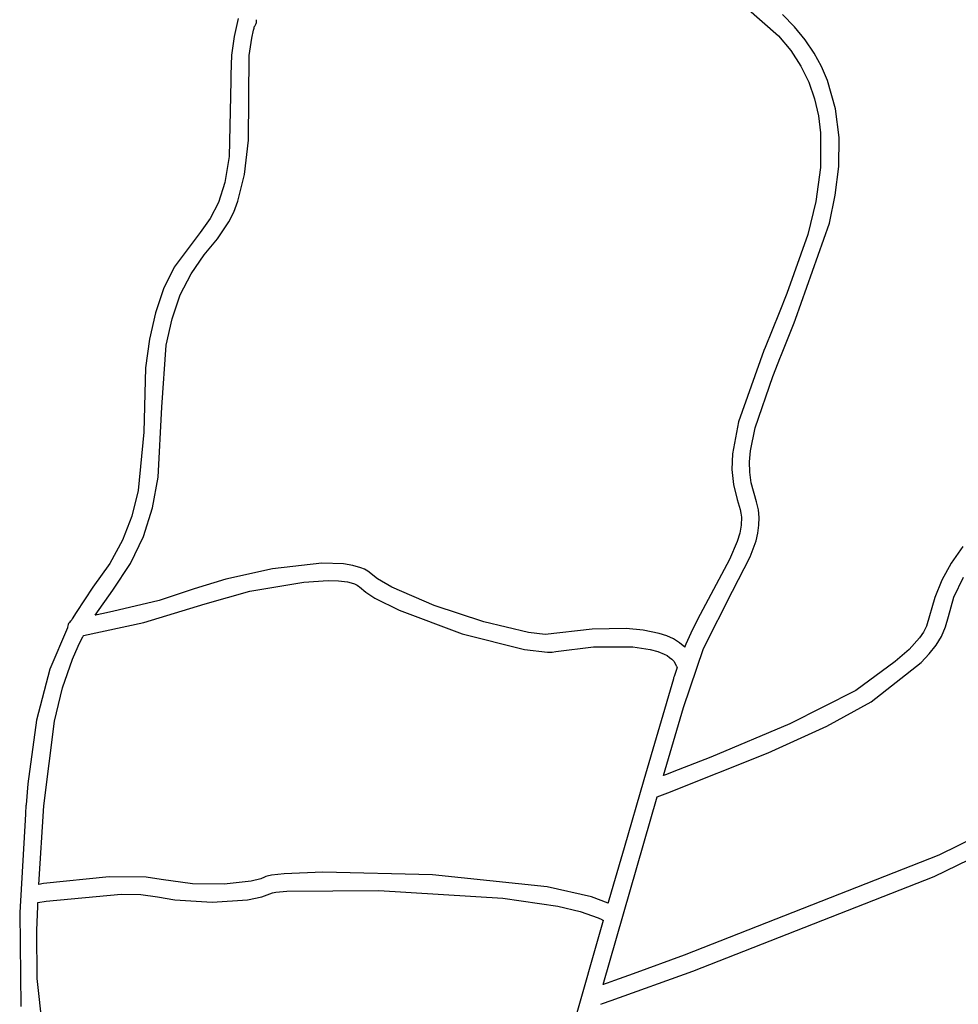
# Model space of a CAD drawing. Extents: x -74.1 to 10.8, y -36.7 to 44.6.
# Tile 61 of 199: x -44.1 to -41.9, y 3 to 5.3. Entities that reach past the tile are written whole.
import ezdxf

# ---------------------------------------------------------------- set-up
doc = ezdxf.new("R2010")
doc.units = 0

msp = doc.modelspace()

# ---------------------------------------------------------------- linework, layer by layer
at = {"layer": 'Layer 1', "color": 7, "linetype": 'CONTINUOUS'}
for p, q in [((-42.379566, 5.294444), (-42.302726, 5.22748)), ((-42.264794, 5.248003), (-42.293515, 5.27712)), ((-43.572695, 5.26771), (-43.582447, 5.225851)), ((-43.532626, 5.251064), (-43.53173, 5.252768)), ((-43.53173, 5.252768), (-43.530992, 5.254551)), ((-43.530992, 5.254551), (-43.53042, 5.256402)), ((-43.53042, 5.256402), (-43.530024, 5.258314)), ((-43.530067, 5.264919), (-43.530083, 5.265034)), ((-43.529972, 5.264305), (-43.530067, 5.264919)), ((-43.530024, 5.258314), (-43.529811, 5.260274)), ((-43.529791, 5.262275), (-43.529972, 5.264305)), ((-43.529811, 5.260274), (-43.529791, 5.262275)), ((-43.540866, 5.221369), (-43.53667, 5.2407)), ((-43.53667, 5.2407), (-43.535493, 5.245454)), ((-43.535493, 5.245454), (-43.534887, 5.247819)), ((-43.534887, 5.247819), (-43.534868, 5.247893)), ((-43.534855, 5.247934), (-43.533671, 5.24945)), ((-43.533671, 5.24945), (-43.532626, 5.251064)), ((-42.240042, 5.217845), (-42.264794, 5.248003)), ((-43.582447, 5.225851), (-43.588457, 5.181709)), ((-43.54665, 5.181175), (-43.540866, 5.221369)), ((-42.302726, 5.22748), (-42.273527, 5.192397)), ((-42.219048, 5.186768), (-42.240042, 5.217845)), ((-42.273527, 5.192397), (-42.24994, 5.155791)), ((-42.201599, 5.154896), (-42.219048, 5.186768)), ((-43.588457, 5.181709), (-43.590259, 5.135235)), ((-43.548839, 4.982317), (-43.54665, 5.181175)), ((-42.24994, 5.155791), (-42.231562, 5.11791)), ((-42.187486, 5.12235), (-42.201599, 5.154896)), ((-43.589939, 5.121624), (-43.593627, 4.943466)), ((-43.590259, 5.135235), (-43.589997, 5.123247)), ((-43.589997, 5.123247), (-43.589939, 5.121624)), ((-42.231562, 5.11791), (-42.21799, 5.078999)), ((-42.168416, 5.055731), (-42.187486, 5.12235)), ((-42.21799, 5.078999), (-42.208818, 5.039305)), ((-42.160146, 4.987894), (-42.168416, 5.055731)), ((-42.208818, 5.039305), (-42.203645, 4.999073)), ((-42.203645, 4.999073), (-42.203678, 4.917984)), ((-43.557773, 4.900941), (-43.548839, 4.982317)), ((-42.160984, 4.919821), (-42.160146, 4.987894)), ((-43.593627, 4.943466), (-43.603801, 4.882843)), ((-42.203678, 4.917984), (-42.21486, 4.837703)), ((-42.169235, 4.852497), (-42.160984, 4.919821)), ((-43.603801, 4.882843), (-43.618942, 4.835668)), ((-43.573334, 4.838563), (-43.557773, 4.900941)), ((-43.583364, 4.812859), (-43.573334, 4.838563)), ((-42.21486, 4.837703), (-42.233961, 4.760199)), ((-42.183209, 4.786904), (-42.169235, 4.852497)), ((-43.618942, 4.835668), (-43.63861, 4.797799)), ((-43.594767, 4.789934), (-43.583364, 4.812859)), ((-43.63861, 4.797799), (-43.662364, 4.765095)), ((-43.621317, 4.749802), (-43.594767, 4.789934)), ((-42.262479, 4.5615), (-42.183209, 4.786904)), ((-43.662364, 4.765095), (-43.722988, 4.683417)), ((-43.652615, 4.712193), (-43.621317, 4.749802)), ((-42.233961, 4.760199), (-42.283005, 4.621408)), ((-43.683636, 4.668115), (-43.652615, 4.712193)), ((-43.722988, 4.683417), (-43.747991, 4.632503)), ((-43.708802, 4.618146), (-43.683636, 4.668115)), ((-43.747991, 4.632503), (-43.767509, 4.576176)), ((-43.728166, 4.562109), (-43.708802, 4.618146)), ((-42.283005, 4.621408), (-42.301574, 4.57599)), ((-43.767509, 4.576176), (-43.781589, 4.514284)), ((-43.74178, 4.499827), (-43.728166, 4.562109)), ((-42.301574, 4.57599), (-42.334288, 4.494436)), ((-42.265978, 4.553017), (-42.262545, 4.561339)), ((-42.262545, 4.561339), (-42.262518, 4.561405)), ((-42.262511, 4.561421), (-42.262479, 4.5615)), ((-42.29737, 4.474482), (-42.272566, 4.536961)), ((-42.272566, 4.536961), (-42.265978, 4.553017)), ((-43.781589, 4.514284), (-43.790276, 4.446673)), ((-43.752009, 4.354554), (-43.74178, 4.499827)), ((-42.334288, 4.494436), (-42.336931, 4.487743)), ((-42.337031, 4.487491), (-42.396872, 4.319902)), ((-42.337003, 4.487561), (-42.337031, 4.487491)), ((-42.336931, 4.487743), (-42.336997, 4.487577)), ((-42.316279, 4.426554), (-42.298125, 4.47257)), ((-42.298125, 4.47257), (-42.29737, 4.474482)), ((-43.790276, 4.446673), (-43.79469, 4.29545)), ((-42.357642, 4.305853), (-42.316279, 4.426554)), ((-43.760963, 4.189653), (-43.752009, 4.354554)), ((-42.396872, 4.319902), (-42.410993, 4.24446)), ((-42.368393, 4.252077), (-42.357642, 4.305853)), ((-43.79469, 4.29545), (-43.808087, 4.159074)), ((-42.410993, 4.24446), (-42.412195, 4.208131)), ((-42.370536, 4.226427), (-42.368393, 4.252077)), ((-42.370236, 4.201449), (-42.370536, 4.226427)), ((-43.774115, 4.117791), (-43.760963, 4.189653)), ((-42.412195, 4.208131), (-42.408766, 4.172465)), ((-42.367279, 4.177027), (-42.370236, 4.201449)), ((-42.408766, 4.172465), (-42.40016, 4.137264)), ((-42.354269, 4.131925), (-42.367279, 4.177027)), ((-43.808087, 4.159074), (-43.822838, 4.098644)), ((-42.40016, 4.137264), (-42.392656, 4.114175)), ((-42.349967, 4.113467), (-42.354269, 4.131925)), ((-43.822838, 4.098644), (-43.844533, 4.041761)), ((-43.795178, 4.050777), (-43.774115, 4.117791)), ((-42.392656, 4.114175), (-42.39095, 4.105114)), ((-42.39095, 4.105114), (-42.390065, 4.095985)), ((-42.390065, 4.095985), (-42.390606, 4.077443)), ((-42.348151, 4.095147), (-42.349967, 4.113467)), ((-42.390606, 4.077443), (-42.393976, 4.058397)), ((-42.351174, 4.058573), (-42.348619, 4.076878)), ((-42.348619, 4.076878), (-42.348151, 4.095147)), ((-43.825749, 3.98695), (-43.795178, 4.050777)), ((-42.393976, 4.058397), (-42.399875, 4.038692)), ((-42.355615, 4.040142), (-42.351174, 4.058573)), ((-43.844533, 4.041761), (-43.874353, 3.987202)), ((-42.399875, 4.038692), (-42.418056, 3.996692)), ((-42.36936, 4.002556), (-42.355615, 4.040142)), ((-41.869718, 4.027068), (-41.896984, 3.988046)), ((-43.874353, 3.987202), (-43.914368, 3.931523)), ((-43.867425, 3.924652), (-43.825749, 3.98695)), ((-43.376364, 3.987761), (-43.49186, 3.974586)), ((-43.32553, 3.986228), (-43.376364, 3.987761)), ((-43.303438, 3.982743), (-43.32553, 3.986228)), ((-43.284172, 3.977183), (-43.303438, 3.982743)), ((-42.418056, 3.996692), (-42.493445, 3.855872)), ((-42.410721, 3.922026), (-42.36936, 4.002556)), ((-41.896984, 3.988046), (-41.918987, 3.947776)), ((-43.49186, 3.974586), (-43.60145, 3.950241)), ((-43.275741, 3.973564), (-43.284172, 3.977183)), ((-43.268188, 3.969353), (-43.275741, 3.973564)), ((-43.245028, 3.950768), (-43.268188, 3.969353)), ((-43.60145, 3.950241), (-43.675927, 3.927308)), ((-43.545259, 3.921879), (-43.41851, 3.943327)), ((-43.41851, 3.943327), (-43.361298, 3.947049)), ((-43.361298, 3.947049), (-43.336748, 3.94644)), ((-43.336748, 3.94644), (-43.315862, 3.943912)), ((-43.315862, 3.943912), (-43.307017, 3.941863)), ((-43.307017, 3.941863), (-43.299358, 3.939257)), ((-43.299358, 3.939257), (-43.292974, 3.936069)), ((-43.292974, 3.936069), (-43.290288, 3.934248)), ((-43.290288, 3.934248), (-43.287955, 3.932272)), ((-43.211297, 3.93115), (-43.245028, 3.950768)), ((-41.918987, 3.947776), (-41.934975, 3.907409)), ((-41.890484, 3.908391), (-41.868156, 3.954878)), ((-43.914368, 3.931523), (-43.953812, 3.872364)), ((-43.908815, 3.865795), (-43.867425, 3.924652)), ((-43.675927, 3.927308), (-43.758848, 3.900312)), ((-43.650096, 3.892714), (-43.545259, 3.921879)), ((-43.287955, 3.932272), (-43.272852, 3.919692)), ((-43.272852, 3.919692), (-43.251543, 3.906049)), ((-43.112149, 3.888702), (-43.211297, 3.93115)), ((-42.479344, 3.787782), (-42.410721, 3.922026)), ((-43.758848, 3.900312), (-43.867999, 3.874488)), ((-43.794161, 3.848564), (-43.650096, 3.892714)), ((-43.251543, 3.906049), (-43.19434, 3.877287)), ((-42.995298, 3.850043), (-43.112149, 3.888702)), ((-41.934975, 3.907409), (-41.954692, 3.839692)), ((-41.903192, 3.862429), (-41.890484, 3.908391)), ((-43.953812, 3.872364), (-43.962909, 3.856742)), ((-43.908753, 3.865803), (-43.908795, 3.865794)), ((-43.908669, 3.865821), (-43.908753, 3.865803)), ((-43.908501, 3.865856), (-43.908669, 3.865821)), ((-43.907148, 3.866138), (-43.908501, 3.865856)), ((-43.904402, 3.866712), (-43.907148, 3.866138)), ((-43.892928, 3.869129), (-43.904402, 3.866712)), ((-43.867999, 3.874488), (-43.892928, 3.869129)), ((-43.19434, 3.877287), (-43.046242, 3.821928)), ((-43.972634, 3.843431), (-43.973577, 3.840585)), ((-43.9713, 3.846096), (-43.972634, 3.843431)), ((-43.969604, 3.848542), (-43.9713, 3.846096)), ((-43.967572, 3.850728), (-43.969604, 3.848542)), ((-43.965232, 3.852613), (-43.967572, 3.850728)), ((-43.965204, 3.852646), (-43.965232, 3.852613)), ((-43.965134, 3.852771), (-43.965204, 3.852646)), ((-43.962909, 3.856742), (-43.965134, 3.852771)), ((-43.936594, 3.817575), (-43.794161, 3.848564)), ((-42.890196, 3.824859), (-42.995298, 3.850043)), ((-42.493445, 3.855872), (-42.508979, 3.823421)), ((-41.910139, 3.838179), (-41.903192, 3.862429)), ((-43.974291, 3.835717), (-44.015333, 3.73888)), ((-43.974204, 3.835896), (-43.974291, 3.835717)), ((-43.974202, 3.835969), (-43.974203, 3.835921)), ((-43.9742, 3.836065), (-43.974202, 3.835969)), ((-43.974103, 3.837599), (-43.9742, 3.836065)), ((-43.973577, 3.840585), (-43.974103, 3.837599)), ((-43.046242, 3.821928), (-42.900165, 3.784828)), ((-42.851257, 3.820345), (-42.890196, 3.824859)), ((-42.740949, 3.832834), (-42.851257, 3.820345)), ((-42.661076, 3.834356), (-42.740949, 3.832834)), ((-42.620742, 3.830665), (-42.661076, 3.834356)), ((-42.582927, 3.822776), (-42.620742, 3.830665)), ((-42.565615, 3.816971), (-42.582927, 3.822776)), ((-42.508979, 3.823421), (-42.516543, 3.806453)), ((-41.962201, 3.825807), (-41.971429, 3.812295)), ((-41.954692, 3.839692), (-41.962201, 3.825807)), ((-41.919802, 3.815873), (-41.910139, 3.838179)), ((-43.948607, 3.793209), (-43.9416, 3.807753)), ((-43.9416, 3.807753), (-43.938005, 3.814865)), ((-43.938005, 3.814865), (-43.937096, 3.816627)), ((-43.937096, 3.816627), (-43.936641, 3.817505)), ((-43.936641, 3.817505), (-43.936612, 3.81756)), ((-42.549715, 3.80977), (-42.565615, 3.816971)), ((-42.535489, 3.80106), (-42.549715, 3.80977)), ((-42.523195, 3.790726), (-42.535489, 3.80106)), ((-42.520257, 3.797771), (-42.522094, 3.793379)), ((-42.516543, 3.806453), (-42.520257, 3.797771)), ((-41.971429, 3.812295), (-41.995564, 3.785349)), ((-41.948325, 3.774606), (-41.932443, 3.79489)), ((-41.932443, 3.79489), (-41.919802, 3.815873)), ((-43.961875, 3.76271), (-43.948607, 3.793209)), ((-42.900165, 3.784828), (-42.845489, 3.778891)), ((-42.845489, 3.778891), (-42.834925, 3.779111)), ((-42.834925, 3.779111), (-42.825822, 3.780085)), ((-42.825822, 3.780085), (-42.737665, 3.791025)), ((-42.737665, 3.791025), (-42.644841, 3.791125)), ((-42.644841, 3.791125), (-42.604168, 3.785178)), ((-42.604168, 3.785178), (-42.586562, 3.780372)), ((-42.586562, 3.780372), (-42.57127, 3.774215)), ((-42.57127, 3.774215), (-42.564608, 3.770601)), ((-42.526408, 3.64871), (-42.479344, 3.787782)), ((-42.523122, 3.790893), (-42.523179, 3.790755)), ((-42.523008, 3.79117), (-42.523122, 3.790893)), ((-42.522094, 3.793379), (-42.523008, 3.79117)), ((-41.995564, 3.785349), (-42.028149, 3.756774)), ((-41.96771, 3.7544), (-41.948325, 3.774606)), ((-43.985354, 3.695037), (-43.961875, 3.76271)), ((-42.564608, 3.770601), (-42.558663, 3.766614)), ((-42.558663, 3.766614), (-42.553481, 3.762241)), ((-42.553481, 3.762241), (-42.549109, 3.757471)), ((-42.549109, 3.757471), (-42.545593, 3.752292)), ((-42.545593, 3.752292), (-42.54298, 3.746692)), ((-42.028149, 3.756774), (-42.1209, 3.688635)), ((-42.085323, 3.662154), (-41.96771, 3.7544)), ((-44.015333, 3.73888), (-44.046595, 3.61937)), ((-42.545849, 3.728854), (-42.548082, 3.721858)), ((-42.541259, 3.742616), (-42.545849, 3.728854)), ((-42.54298, 3.746692), (-42.542588, 3.745575)), ((-42.542588, 3.745575), (-42.54193, 3.74396)), ((-42.54193, 3.74396), (-42.541552, 3.743187)), ((-42.541552, 3.743187), (-42.541357, 3.742806)), ((-42.541357, 3.742806), (-42.541308, 3.74271)), ((-42.541308, 3.74271), (-42.541283, 3.742663)), ((-42.549737, 3.716459), (-42.619476, 3.47902)), ((-42.549175, 3.718317), (-42.549715, 3.716533)), ((-42.548082, 3.721858), (-42.549175, 3.718317)), ((-44.004617, 3.616499), (-43.985354, 3.695037)), ((-42.1209, 3.688635), (-42.276178, 3.610148)), ((-42.189276, 3.604587), (-42.085323, 3.662154)), ((-42.573152, 3.489087), (-42.526408, 3.64871)), ((-44.046595, 3.61937), (-44.067476, 3.469087)), ((-44.029822, 3.417404), (-44.004617, 3.616499)), ((-42.276178, 3.610148), (-42.461968, 3.532276)), ((-42.326891, 3.542567), (-42.189276, 3.604587)), ((-42.562606, 3.448471), (-42.326891, 3.542567)), ((-42.461968, 3.532276), (-42.538873, 3.502168)), ((-42.538873, 3.502168), (-42.568527, 3.490826)), ((-42.619476, 3.47902), (-42.665906, 3.318928)), ((-42.57308, 3.489098), (-42.573152, 3.489087)), ((-42.572887, 3.489171), (-42.57308, 3.489098)), ((-42.572501, 3.489318), (-42.572887, 3.489171)), ((-42.571721, 3.489613), (-42.572501, 3.489318)), ((-42.568527, 3.490826), (-42.571721, 3.489613)), ((-44.067476, 3.469087), (-44.071408, 3.419997)), ((-42.587692, 3.439081), (-42.562606, 3.448471)), ((-42.715266, 2.997494), (-42.587692, 3.439081)), ((-44.071571, 3.417644), (-44.07275, 3.400597)), ((-44.071408, 3.419997), (-44.071571, 3.417644)), ((-44.041637, 3.233093), (-44.029822, 3.417404)), ((-44.072918, 3.398166), (-44.086358, 3.166762)), ((-44.072865, 3.398927), (-44.072918, 3.398166)), ((-44.07275, 3.400597), (-44.072864, 3.398951)), ((-41.831766, 3.348133), (-41.926103, 3.301769)), ((-42.665906, 3.318928), (-42.690588, 3.233539)), ((-41.936899, 3.251375), (-41.801646, 3.3174)), ((-41.926103, 3.301769), (-42.524412, 3.066599)), ((-43.875853, 3.250852), (-44.030097, 3.234863)), ((-43.789449, 3.249997), (-43.875853, 3.250852)), ((-43.753463, 3.244509), (-43.789449, 3.249997)), ((-43.680453, 3.234315), (-43.753463, 3.244509)), ((-43.54234, 3.240526), (-43.605457, 3.23349)), ((-43.51957, 3.246521), (-43.54234, 3.240526)), ((-43.511084, 3.250082), (-43.51957, 3.246521)), ((-43.508138, 3.251259), (-43.511084, 3.250082)), ((-43.504319, 3.252382), (-43.508138, 3.251259)), ((-43.494167, 3.254464), (-43.504319, 3.252382)), ((-43.464554, 3.257939), (-43.494167, 3.254464)), ((-43.374092, 3.26189), (-43.464554, 3.257939)), ((-43.116163, 3.255869), (-43.374092, 3.26189)), ((-42.846895, 3.227611), (-43.116163, 3.255869)), ((-42.504207, 3.029516), (-41.936899, 3.251375)), ((-44.041557, 3.233093), (-44.041629, 3.233082)), ((-44.040974, 3.233186), (-44.041557, 3.233093)), ((-44.030097, 3.234863), (-44.040974, 3.233186)), ((-43.605457, 3.23349), (-43.680453, 3.234315)), ((-43.484568, 3.214552), (-43.458684, 3.217147)), ((-43.458684, 3.217147), (-43.241977, 3.218961)), ((-43.241977, 3.218961), (-42.950691, 3.200808)), ((-42.742259, 3.203764), (-42.846895, 3.227611)), ((-42.690588, 3.233539), (-42.703118, 3.190134)), ((-44.04364, 3.190543), (-44.023902, 3.193623)), ((-44.023902, 3.193623), (-43.848212, 3.210154)), ((-43.848212, 3.210154), (-43.801691, 3.209249)), ((-43.801691, 3.209249), (-43.762648, 3.203869)), ((-43.762648, 3.203869), (-43.721916, 3.196605)), ((-43.721916, 3.196605), (-43.63369, 3.190958)), ((-43.63369, 3.190958), (-43.551074, 3.19669)), ((-43.551074, 3.19669), (-43.517353, 3.203649)), ((-43.517353, 3.203649), (-43.491741, 3.213024)), ((-43.491741, 3.213024), (-43.484568, 3.214552)), ((-42.950691, 3.200808), (-42.821451, 3.181634)), ((-42.703433, 3.189171), (-42.742259, 3.203764)), ((-44.045747, 3.124875), (-44.043987, 3.182281)), ((-44.043987, 3.182281), (-44.043692, 3.189508)), ((-44.043692, 3.189508), (-44.043654, 3.190412)), ((-44.043654, 3.190412), (-44.04365, 3.190525)), ((-42.821451, 3.181634), (-42.768697, 3.169065)), ((-42.703388, 3.189199), (-42.703433, 3.189171)), ((-42.703364, 3.189284), (-42.703388, 3.189199)), ((-42.703315, 3.189454), (-42.703364, 3.189284)), ((-42.703118, 3.190134), (-42.703315, 3.189454)), ((-44.086358, 3.166762), (-44.083719, 2.945736)), ((-42.7151, 3.148604), (-42.905407, 2.480938)), ((-42.768697, 3.169065), (-42.726811, 3.154334)), ((-42.726811, 3.154334), (-42.718298, 3.150298)), ((-42.718298, 3.150298), (-42.716302, 3.149267)), ((-42.716302, 3.149267), (-42.715323, 3.148747)), ((-42.715323, 3.148747), (-42.715202, 3.148682)), ((-42.715202, 3.148682), (-42.715142, 3.14865)), ((-42.715142, 3.14865), (-42.7151, 3.148604)), ((-44.045269, 3.011753), (-44.045747, 3.124875)), ((-42.524412, 3.066599), (-42.644478, 3.022877)), ((-44.02122, 2.787933), (-44.045269, 3.011753)), ((-42.696009, 2.960069), (-42.504207, 3.029516)), ((-42.644478, 3.022877), (-42.688431, 3.007057)), ((-42.715066, 2.997527), (-42.715264, 2.997456)), ((-42.714266, 2.997812), (-42.715066, 2.997527)), ((-42.712622, 2.998399), (-42.714266, 2.997812)), ((-42.70546, 3.000958), (-42.712622, 2.998399)), ((-42.688431, 3.007057), (-42.70546, 3.000958)), ((-42.720732, 2.95128), (-42.716057, 2.952937)), ((-42.716057, 2.952937), (-42.696009, 2.960069))]:
    msp.add_line(p, q, dxfattribs=at)

doc.saveas('drawing.dxf')
